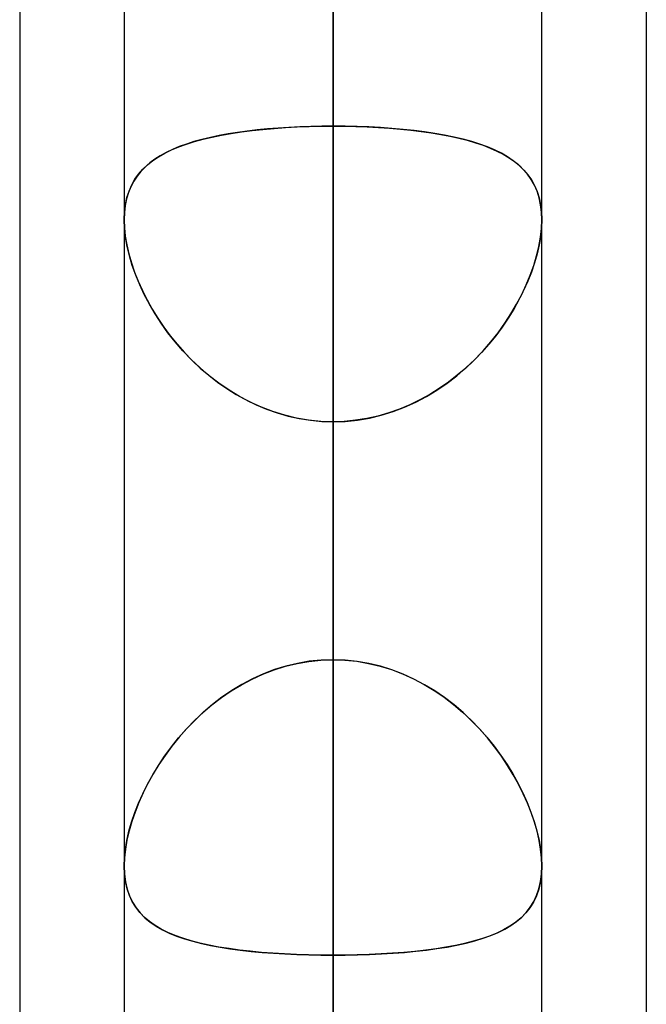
# Model space of a CAD drawing. Header units: millimetres. Extents: x -81 to 97, y -215 to 215.
# Tile 22 of 74: x 41.71 to 44, y -80.02 to -76.43. Entities that reach past the tile are written whole.
import ezdxf

# ---------------------------------------------------------------- set-up
doc = ezdxf.new("R2010")
doc.units = ezdxf.units.MM
doc.layers.add('MAIN-1', color=7, linetype='Continuous')
doc.layers.add('MAIN-2', color=7, linetype='Continuous')

msp = doc.modelspace()

# ---------------------------------------------------------------- linework, layer by layer
at = {"layer": 'MAIN-1'}
for p, q in [((42.0937, 0), (42.0937, -104.6521)), ((43.6188, -104.7621), (43.6188, 0)), ((42.8563, -105.1835), (42.8563, 0)), ((44, -54.9413), (44, -105.4075)), ((41.7125, -55.3107), (41.7125, -104.767)), ((42.0937, -77.156), (42.0937, -77.1557)), ((42.0937, -77.1561), (42.0937, -77.156)), ((42.0937, -77.1563), (42.0937, -77.1561)), ((42.0937, -77.1565), (42.0937, -77.1563)), ((42.0937, -77.1567), (42.0937, -77.1565)), ((42.0937, -77.1569), (42.0937, -77.1567)), ((43.6187, -77.1554), (43.6188, -77.1556)), ((43.6188, -77.1556), (43.6188, -77.1559)), ((43.6188, -77.1559), (43.6188, -77.1561)), ((43.6188, -77.1561), (43.6188, -77.1564)), ((43.6188, -77.1564), (43.6188, -77.1566)), ((43.6188, -77.1566), (43.6188, -77.1569))]:
    msp.add_line(p, q, dxfattribs=at)
at = {"layer": 'MAIN-2'}
for p, q in [((42.8563, 0), (42.8563, -104.0108)), ((42.8563, 0), (42.8563, -105.1835)), ((42.8563, 0), (42.8563, -95.5956)), ((42.8563, 0), (42.8563, -96.6745)), ((42.8563, 0), (42.8563, -87.1797)), ((42.8563, 0), (42.8563, -88.2587)), ((42.8563, 0), (42.8563, -78.7627)), ((42.8563, 0), (42.8563, -79.8419)), ((42.8563, -104.0108), (42.8563, 0)), ((42.8563, -96.6745), (42.8563, 0)), ((42.8563, -95.5956), (42.8563, 0)), ((42.8563, -88.2587), (42.8563, 0)), ((42.8563, -87.1797), (42.8563, 0)), ((42.8563, -79.8419), (42.8563, 0)), ((42.8563, -78.7627), (42.8563, 0)), ((42.8563, -80.3675), (42.8563, -59.8285)), ((42.8563, -61.0513), (42.8563, -81.8925)), ((42.8563, -92.2625), (42.8563, -68.3942)), ((42.8563, -69.4738), (42.8563, -93.7875)), ((42.8563, -69.4738), (42.8563, -76.8144)), ((42.8563, -76.8144), (42.8563, -69.4738)), ((42.8563, -78.7627), (42.8563, -71.4237)), ((42.8563, -71.4237), (42.8563, -78.7627)), ((42.8563, -73.0938), (42.8563, -80.4281)), ((42.8563, -80.4281), (42.8563, -73.0938)), ((42.8563, -83.6631), (42.8563, -76.3288)), ((42.8563, -76.3288), (42.8563, -83.6631)), ((42.4851, -76.8408), (42.5223, -76.8352)), ((42.5434, -76.8324), (42.508, -76.8372)), ((42.5223, -76.8352), (42.5608, -76.8303)), ((42.58, -76.8282), (42.5434, -76.8324)), ((42.5608, -76.8303), (42.6007, -76.8261)), ((42.6176, -76.8245), (42.58, -76.8282)), ((42.6007, -76.8261), (42.6416, -76.8225)), ((42.6561, -76.8214), (42.6176, -76.8245)), ((42.6416, -76.8225), (42.6832, -76.8196)), ((42.6952, -76.8189), (42.6561, -76.8214)), ((42.6832, -76.8196), (42.7256, -76.8173)), ((42.7349, -76.8169), (42.6952, -76.8189)), ((42.7256, -76.8173), (42.7687, -76.8157)), ((42.775, -76.8155), (42.7349, -76.8169)), ((42.7687, -76.8157), (42.8122, -76.8147)), ((42.8155, -76.8147), (42.775, -76.8155)), ((42.8122, -76.8147), (42.8563, -76.8144)), ((42.8563, -76.8144), (42.8155, -76.8147)), ((42.9003, -76.8147), (42.8563, -76.8144)), ((42.8563, -76.8144), (42.8983, -76.8147)), ((42.8563, -104.1575), (42.8563, -76.8144)), ((42.8983, -76.8147), (42.9401, -76.8156)), ((42.944, -76.8157), (42.9003, -76.8147)), ((42.9401, -76.8156), (42.9814, -76.8171)), ((42.987, -76.8173), (42.944, -76.8157)), ((42.9814, -76.8171), (43.0222, -76.8192)), ((43.0295, -76.8196), (42.987, -76.8173)), ((43.0222, -76.8192), (43.0625, -76.8218)), ((43.0712, -76.8225), (43.0295, -76.8196)), ((43.0625, -76.8218), (43.1021, -76.8251)), ((43.1122, -76.8261), (43.0712, -76.8225)), ((43.1021, -76.8251), (43.1407, -76.8291)), ((43.152, -76.8304), (43.1122, -76.8261)), ((43.1407, -76.8291), (43.1781, -76.8336)), ((43.1906, -76.8353), (43.152, -76.8304)), ((43.1781, -76.8336), (43.2144, -76.8387)), ((43.2279, -76.8409), (43.1906, -76.8353)), ((42.3209, -76.8798), (42.3506, -76.8704)), ((42.3488, -76.8709), (42.3212, -76.8797)), ((42.378, -76.8629), (42.3488, -76.8709)), ((42.3506, -76.8704), (42.3819, -76.8619)), ((42.4086, -76.8555), (42.378, -76.8629)), ((42.3819, -76.8619), (42.4148, -76.8541)), ((42.4405, -76.8488), (42.4086, -76.8555)), ((42.4148, -76.8541), (42.4492, -76.8471)), ((42.4736, -76.8427), (42.4405, -76.8488)), ((42.4492, -76.8471), (42.4851, -76.8408)), ((42.508, -76.8372), (42.4736, -76.8427)), ((43.2144, -76.8387), (43.2494, -76.8445)), ((43.2637, -76.8472), (43.2279, -76.8409)), ((43.2494, -76.8445), (43.2832, -76.851)), ((43.2982, -76.8542), (43.2637, -76.8472)), ((43.2832, -76.851), (43.3156, -76.8582)), ((43.3311, -76.862), (43.2982, -76.8542)), ((43.3156, -76.8582), (43.3466, -76.8661)), ((43.3625, -76.8706), (43.3311, -76.862)), ((43.3466, -76.8661), (43.3761, -76.8747)), ((43.3922, -76.88), (43.3625, -76.8706)), ((42.2421, -76.9132), (42.2666, -76.9011)), ((42.2703, -76.8995), (42.2472, -76.9105)), ((42.2666, -76.9011), (42.2929, -76.89)), ((42.295, -76.8892), (42.2703, -76.8995)), ((42.2929, -76.89), (42.3209, -76.8798)), ((42.3212, -76.8797), (42.295, -76.8892)), ((43.3761, -76.8747), (43.4039, -76.8841)), ((43.4202, -76.8902), (43.3922, -76.88)), ((43.4039, -76.8841), (43.4301, -76.8943)), ((43.4464, -76.9014), (43.4202, -76.8902)), ((43.4301, -76.8943), (43.4548, -76.9053)), ((43.4709, -76.9135), (43.4464, -76.9014)), ((43.4548, -76.9053), (43.4777, -76.9172)), ((42.1795, -76.9554), (42.1985, -76.9403)), ((42.2056, -76.9352), (42.1872, -76.9489)), ((42.1985, -76.9403), (42.2194, -76.9262)), ((42.2256, -76.9224), (42.2056, -76.9352)), ((42.2194, -76.9262), (42.2421, -76.9132)), ((42.2472, -76.9105), (42.2256, -76.9224)), ((43.4936, -76.9265), (43.4709, -76.9135)), ((43.4777, -76.9172), (43.499, -76.93)), ((43.5145, -76.9406), (43.4936, -76.9265)), ((43.499, -76.93), (43.5186, -76.9437)), ((43.5335, -76.9558), (43.5145, -76.9406)), ((43.5186, -76.9437), (43.5367, -76.9586)), ((42.1548, -76.9797), (42.141, -76.997)), ((42.1468, -76.9893), (42.1623, -76.9717)), ((42.1703, -76.9637), (42.1548, -76.9797)), ((42.1623, -76.9717), (42.1795, -76.9554)), ((42.1872, -76.9489), (42.1703, -76.9637)), ((43.5507, -76.9722), (43.5335, -76.9558)), ((43.5367, -76.9586), (43.5531, -76.9747)), ((43.5661, -76.9899), (43.5507, -76.9722)), ((43.5531, -76.9747), (43.5679, -76.9921)), ((42.1288, -77.0156), (42.1183, -77.0356)), ((42.1214, -77.029), (42.1332, -77.0084)), ((42.141, -76.997), (42.1288, -77.0156)), ((42.1332, -77.0084), (42.1468, -76.9893)), ((43.5797, -77.009), (43.5661, -76.9899)), ((43.5679, -76.9921), (43.5809, -77.0109)), ((43.5914, -77.0297), (43.5797, -77.009)), ((43.5809, -77.0109), (43.5922, -77.0312)), ((42.1039, -77.0751), (42.1117, -77.0512)), ((42.1183, -77.0356), (42.1095, -77.057)), ((42.1117, -77.0512), (42.1214, -77.029)), ((43.6011, -77.052), (43.5914, -77.0297)), ((43.5922, -77.0312), (43.6015, -77.053)), ((43.6088, -77.0759), (43.6011, -77.052)), ((42.1026, -77.08), (42.0977, -77.1043)), ((42.0983, -77.1006), (42.1039, -77.0751)), ((42.1095, -77.057), (42.1026, -77.08)), ((43.6015, -77.053), (43.609, -77.0765)), ((43.6143, -77.1015), (43.6088, -77.0759)), ((43.609, -77.0765), (43.6143, -77.1014)), ((42.0977, -77.1043), (42.0947, -77.13)), ((42.0949, -77.1275), (42.0983, -77.1006)), ((43.6143, -77.1014), (43.6176, -77.1277)), ((43.6177, -77.1285), (43.6143, -77.1015)), ((42.0937, -77.1557), (42.0949, -77.1275)), ((42.0947, -77.13), (42.0937, -77.1569)), ((42.0949, -77.1876), (42.0937, -77.1569)), ((42.0937, -77.1569), (42.0948, -77.186)), ((43.6176, -77.1277), (43.6187, -77.1554)), ((43.6176, -77.1876), (43.6188, -77.1569)), ((43.6188, -77.1569), (43.6177, -77.1285)), ((43.6188, -77.1569), (43.6177, -77.186)), ((42.0948, -77.186), (42.098, -77.2164)), ((42.0985, -77.2198), (42.0949, -77.1876)), ((43.614, -77.2198), (43.6176, -77.1876)), ((43.6177, -77.186), (43.6145, -77.2164)), ((42.098, -77.2164), (42.1034, -77.2482)), ((42.1045, -77.2534), (42.0985, -77.2198)), ((43.608, -77.2534), (43.614, -77.2198)), ((43.6145, -77.2164), (43.6091, -77.2482)), ((42.1034, -77.2482), (42.1109, -77.2807)), ((42.1128, -77.2879), (42.1045, -77.2534)), ((43.5997, -77.2879), (43.608, -77.2534)), ((43.6091, -77.2482), (43.6016, -77.2807)), ((42.1109, -77.2807), (42.1203, -77.3138)), ((42.1233, -77.3229), (42.1128, -77.2879)), ((43.5892, -77.3229), (43.5997, -77.2879)), ((43.6016, -77.2807), (43.5922, -77.3138)), ((42.1203, -77.3138), (42.1318, -77.3473)), ((42.1359, -77.3582), (42.1233, -77.3229)), ((43.5766, -77.3582), (43.5892, -77.3229)), ((43.5922, -77.3138), (43.5807, -77.3473)), ((42.1318, -77.3473), (42.1451, -77.381)), ((42.1506, -77.3937), (42.1359, -77.3582)), ((43.5619, -77.3937), (43.5766, -77.3582)), ((43.5807, -77.3473), (43.5674, -77.381)), ((42.1451, -77.381), (42.1603, -77.4148)), ((42.1673, -77.4291), (42.1506, -77.3937)), ((43.5452, -77.4291), (43.5619, -77.3937)), ((43.5674, -77.381), (43.5522, -77.4148)), ((42.1603, -77.4148), (42.1773, -77.4486)), ((42.186, -77.4644), (42.1673, -77.4291)), ((43.5265, -77.4644), (43.5452, -77.4291)), ((43.5522, -77.4148), (43.5352, -77.4486)), ((42.1773, -77.4486), (42.1961, -77.4821)), ((42.2065, -77.4995), (42.186, -77.4644)), ((42.1961, -77.4821), (42.2165, -77.5152)), ((43.5164, -77.4821), (43.496, -77.5152)), ((43.506, -77.4995), (43.5265, -77.4644)), ((43.5352, -77.4486), (43.5164, -77.4821)), ((42.2291, -77.5343), (42.2065, -77.4995)), ((42.2165, -77.5152), (42.2385, -77.5478)), ((43.496, -77.5152), (43.474, -77.5478)), ((43.4834, -77.5343), (43.506, -77.4995)), ((42.2537, -77.5686), (42.2291, -77.5343)), ((42.2385, -77.5478), (42.2621, -77.5797)), ((43.474, -77.5478), (43.4504, -77.5797)), ((43.4588, -77.5686), (43.4834, -77.5343)), ((42.2801, -77.6022), (42.2537, -77.5686)), ((42.2621, -77.5797), (42.2873, -77.6108)), ((43.4504, -77.5797), (43.4252, -77.6108)), ((43.4324, -77.6022), (43.4588, -77.5686)), ((42.3085, -77.6349), (42.2801, -77.6022)), ((42.2873, -77.6108), (42.3139, -77.6409)), ((43.4252, -77.6108), (43.3986, -77.6409)), ((43.404, -77.6349), (43.4324, -77.6022)), ((42.3387, -77.6666), (42.3085, -77.6349)), ((42.3139, -77.6409), (42.342, -77.6699)), ((43.3986, -77.6409), (43.3705, -77.6699)), ((43.3738, -77.6666), (43.404, -77.6349)), ((42.3708, -77.6971), (42.3387, -77.6666)), ((42.342, -77.6699), (42.3715, -77.6977)), ((42.4046, -77.726), (42.3708, -77.6971)), ((42.3715, -77.6977), (42.4024, -77.7242)), ((43.3079, -77.726), (43.3417, -77.6971)), ((43.341, -77.6977), (43.3101, -77.7242)), ((43.3705, -77.6699), (43.341, -77.6977)), ((43.3417, -77.6971), (43.3738, -77.6666)), ((42.4024, -77.7242), (42.4346, -77.7492)), ((42.4399, -77.7531), (42.4046, -77.726)), ((43.2726, -77.7531), (43.3079, -77.726)), ((43.3101, -77.7242), (43.2779, -77.7492)), ((42.4346, -77.7492), (42.4681, -77.7726)), ((42.4767, -77.7783), (42.4399, -77.7531)), ((43.2358, -77.7783), (43.2726, -77.7531)), ((43.2779, -77.7492), (43.2444, -77.7726)), ((42.4681, -77.7726), (42.5028, -77.7944)), ((42.5149, -77.8014), (42.4767, -77.7783)), ((42.5028, -77.7944), (42.5387, -77.8143)), ((42.5544, -77.8223), (42.5149, -77.8014)), ((43.1581, -77.8223), (43.1976, -77.8014)), ((43.2097, -77.7944), (43.1738, -77.8143)), ((43.1976, -77.8014), (43.2358, -77.7783)), ((43.2444, -77.7726), (43.2097, -77.7944)), ((42.5387, -77.8143), (42.5758, -77.8323)), ((42.5952, -77.8408), (42.5544, -77.8223)), ((42.5758, -77.8323), (42.6138, -77.8482)), ((42.6372, -77.8567), (42.5952, -77.8408)), ((43.0753, -77.8567), (43.1173, -77.8408)), ((43.1367, -77.8323), (43.0987, -77.8482)), ((43.1173, -77.8408), (43.1581, -77.8223)), ((43.1738, -77.8143), (43.1367, -77.8323)), ((42.6138, -77.8482), (42.6527, -77.8618)), ((42.6799, -77.8699), (42.6372, -77.8567)), ((42.6527, -77.8618), (42.6924, -77.8732)), ((42.7232, -77.8802), (42.6799, -77.8699)), ((42.6924, -77.8732), (42.7329, -77.8821)), ((43.0201, -77.8732), (42.9796, -77.8821)), ((42.9893, -77.8802), (43.0326, -77.8699)), ((43.0598, -77.8618), (43.0201, -77.8732)), ((43.0326, -77.8699), (43.0753, -77.8567)), ((43.0987, -77.8482), (43.0598, -77.8618)), ((42.7671, -77.8877), (42.7232, -77.8802)), ((42.7329, -77.8821), (42.7737, -77.8886)), ((42.8115, -77.8923), (42.7671, -77.8877)), ((42.7737, -77.8886), (42.8149, -77.8925)), ((42.8563, -77.8938), (42.8115, -77.8923)), ((42.8149, -77.8925), (42.8563, -77.8938)), ((42.8563, -77.8938), (42.901, -77.8923)), ((42.8976, -77.8925), (42.8563, -77.8938)), ((42.8563, -77.8938), (42.8563, -105.6825)), ((42.8563, -77.8938), (42.8563, -85.2327)), ((42.8563, -85.2327), (42.8563, -77.8938)), ((42.9388, -77.8886), (42.8976, -77.8925)), ((42.901, -77.8923), (42.9454, -77.8877)), ((42.9796, -77.8821), (42.9388, -77.8886)), ((42.9454, -77.8877), (42.9893, -77.8802)), ((42.6831, -78.7865), (42.7255, -78.7762)), ((42.7267, -78.776), (42.6845, -78.7861)), ((42.7255, -78.7762), (42.7686, -78.7688)), ((42.7695, -78.7686), (42.7267, -78.776)), ((42.7686, -78.7688), (42.8122, -78.7642)), ((42.8127, -78.7642), (42.7695, -78.7686)), ((42.8122, -78.7642), (42.8563, -78.7627)), ((42.8563, -78.7627), (42.8127, -78.7642)), ((42.8563, -78.7627), (42.8998, -78.7642)), ((42.9003, -78.7642), (42.8563, -78.7627)), ((42.8998, -78.7642), (42.943, -78.7686)), ((42.9439, -78.7688), (42.9003, -78.7642)), ((42.943, -78.7686), (42.9858, -78.776)), ((42.987, -78.7762), (42.9439, -78.7688)), ((42.9858, -78.776), (43.028, -78.7861)), ((43.0294, -78.7865), (42.987, -78.7762)), ((42.602, -78.8146), (42.5623, -78.8326)), ((42.6005, -78.8153), (42.6414, -78.7995)), ((42.6429, -78.799), (42.602, -78.8146)), ((42.6414, -78.7995), (42.6831, -78.7865)), ((42.6845, -78.7861), (42.6429, -78.799)), ((43.028, -78.7861), (43.0696, -78.799)), ((43.0711, -78.7995), (43.0294, -78.7865)), ((43.0696, -78.799), (43.1105, -78.8146)), ((43.112, -78.8153), (43.0711, -78.7995)), ((43.1105, -78.8146), (43.1502, -78.8326)), ((42.522, -78.854), (42.5606, -78.8335)), ((42.5623, -78.8326), (42.5238, -78.853)), ((42.5606, -78.8335), (42.6005, -78.8153)), ((43.1519, -78.8335), (43.112, -78.8153)), ((43.1502, -78.8326), (43.1887, -78.853)), ((43.1905, -78.854), (43.1519, -78.8335)), ((42.4489, -78.9013), (42.4847, -78.8767)), ((42.4866, -78.8755), (42.4507, -78.8999)), ((42.4847, -78.8767), (42.522, -78.854)), ((42.5238, -78.853), (42.4866, -78.8755)), ((43.1887, -78.853), (43.2259, -78.8755)), ((43.2278, -78.8767), (43.1905, -78.854)), ((43.2259, -78.8755), (43.2618, -78.8999)), ((43.2636, -78.9013), (43.2278, -78.8767)), ((42.4145, -78.9277), (42.4489, -78.9013)), ((42.4507, -78.8999), (42.4162, -78.9263)), ((43.2618, -78.8999), (43.2963, -78.9263)), ((43.298, -78.9277), (43.2636, -78.9013)), ((42.3501, -78.9854), (42.3815, -78.9558)), ((42.3832, -78.9543), (42.3518, -78.9838)), ((42.3815, -78.9558), (42.4145, -78.9277)), ((42.4162, -78.9263), (42.3832, -78.9543)), ((43.2963, -78.9263), (43.3293, -78.9543)), ((43.331, -78.9558), (43.298, -78.9277)), ((43.3293, -78.9543), (43.3607, -78.9838)), ((43.3624, -78.9854), (43.331, -78.9558)), ((42.3204, -79.0163), (42.3501, -78.9854)), ((42.3518, -78.9838), (42.3221, -79.0145)), ((43.3607, -78.9838), (43.3904, -79.0145)), ((43.3921, -79.0163), (43.3624, -78.9854)), ((42.2924, -79.0483), (42.3204, -79.0163)), ((42.3221, -79.0145), (42.2941, -79.0462)), ((43.3904, -79.0145), (43.4184, -79.0462)), ((43.4201, -79.0483), (43.3921, -79.0163)), ((42.2661, -79.0811), (42.2924, -79.0483)), ((42.2941, -79.0462), (42.2679, -79.0788)), ((43.4184, -79.0462), (43.4446, -79.0788)), ((43.4464, -79.0811), (43.4201, -79.0483)), ((42.2416, -79.1146), (42.2661, -79.0811)), ((42.2679, -79.0788), (42.2434, -79.1121)), ((43.4446, -79.0788), (43.4691, -79.1121)), ((43.4709, -79.1146), (43.4464, -79.0811)), ((42.2189, -79.1486), (42.2416, -79.1146)), ((42.2434, -79.1121), (42.2206, -79.1459)), ((43.4691, -79.1121), (43.4919, -79.1459)), ((43.4936, -79.1486), (43.4709, -79.1146)), ((42.198, -79.1829), (42.2189, -79.1486)), ((42.2206, -79.1459), (42.1997, -79.18)), ((43.4919, -79.1459), (43.5128, -79.18)), ((43.5145, -79.1829), (43.4936, -79.1486)), ((42.179, -79.2174), (42.198, -79.1829)), ((42.1997, -79.18), (42.1806, -79.2144)), ((43.5128, -79.18), (43.5319, -79.2144)), ((43.5335, -79.2174), (43.5145, -79.1829)), ((42.1618, -79.252), (42.179, -79.2174)), ((42.1806, -79.2144), (42.1631, -79.2491)), ((43.5319, -79.2144), (43.5494, -79.2491)), ((43.5507, -79.252), (43.5335, -79.2174)), ((42.1464, -79.2866), (42.1618, -79.252)), ((42.1631, -79.2491), (42.1474, -79.2841)), ((43.5494, -79.2491), (43.5651, -79.2841)), ((43.5661, -79.2866), (43.5507, -79.252)), ((42.1328, -79.3212), (42.1464, -79.2866)), ((42.1474, -79.2841), (42.1336, -79.3189)), ((43.5651, -79.2841), (43.5789, -79.3189)), ((43.5797, -79.3212), (43.5661, -79.2866)), ((42.1217, -79.3536), (42.1117, -79.388)), ((42.1211, -79.3555), (42.1328, -79.3212)), ((42.1336, -79.3189), (42.1217, -79.3536)), ((43.5789, -79.3189), (43.5908, -79.3536)), ((43.5914, -79.3555), (43.5797, -79.3212)), ((43.5908, -79.3536), (43.6008, -79.388)), ((42.1037, -79.4228), (42.1114, -79.3894)), ((42.1117, -79.388), (42.1039, -79.4217)), ((42.1114, -79.3894), (42.1211, -79.3555)), ((43.6011, -79.3894), (43.5914, -79.3555)), ((43.6008, -79.388), (43.6086, -79.4217)), ((43.6088, -79.4228), (43.6011, -79.3894)), ((42.0982, -79.4552), (42.1037, -79.4228)), ((42.1039, -79.4217), (42.0983, -79.4544)), ((43.6086, -79.4217), (43.6142, -79.4544)), ((43.6143, -79.4552), (43.6088, -79.4228)), ((42.0983, -79.4544), (42.0948, -79.4859)), ((42.0948, -79.4863), (42.0982, -79.4552)), ((43.6142, -79.4544), (43.6176, -79.4859)), ((43.6177, -79.4863), (43.6143, -79.4552)), ((42.0948, -79.4859), (42.0937, -79.516)), ((42.0937, -79.516), (42.0948, -79.4863)), ((43.6176, -79.4859), (43.6188, -79.516)), ((43.6188, -79.516), (43.6177, -79.4863)), ((42.0937, -79.516), (42.095, -79.5457)), ((42.0949, -79.5453), (42.0937, -79.516)), ((43.6188, -79.516), (43.6175, -79.5457)), ((43.6176, -79.5453), (43.6188, -79.516)), ((42.0985, -79.5731), (42.0949, -79.5453)), ((42.095, -79.5457), (42.0987, -79.574)), ((43.6175, -79.5457), (43.6138, -79.574)), ((43.614, -79.5731), (43.6176, -79.5453)), ((42.1045, -79.5993), (42.0985, -79.5731)), ((42.0987, -79.574), (42.1048, -79.6005)), ((42.1128, -79.6236), (42.1045, -79.5993)), ((42.1048, -79.6005), (42.1134, -79.6251)), ((43.6077, -79.6005), (43.5991, -79.6251)), ((43.5997, -79.6236), (43.608, -79.5993)), ((43.6138, -79.574), (43.6077, -79.6005)), ((43.608, -79.5993), (43.614, -79.5731)), ((42.1233, -79.646), (42.1128, -79.6236)), ((42.1134, -79.6251), (42.1242, -79.6478)), ((43.5991, -79.6251), (43.5883, -79.6478)), ((43.5892, -79.646), (43.5997, -79.6236)), ((42.1359, -79.6667), (42.1233, -79.646)), ((42.1242, -79.6478), (42.1373, -79.6686)), ((42.1507, -79.6856), (42.1359, -79.6667)), ((42.1373, -79.6686), (42.1525, -79.6877)), ((43.5752, -79.6686), (43.56, -79.6877)), ((43.5618, -79.6856), (43.5766, -79.6667)), ((43.5883, -79.6478), (43.5752, -79.6686)), ((43.5766, -79.6667), (43.5892, -79.646)), ((42.1674, -79.703), (42.1507, -79.6856)), ((42.1525, -79.6877), (42.1698, -79.7053)), ((42.186, -79.7188), (42.1674, -79.703)), ((42.1698, -79.7053), (42.1892, -79.7213)), ((43.5427, -79.7053), (43.5233, -79.7213)), ((43.5265, -79.7188), (43.5451, -79.703)), ((43.56, -79.6877), (43.5427, -79.7053)), ((43.5451, -79.703), (43.5618, -79.6856)), ((42.2066, -79.7334), (42.186, -79.7188)), ((42.1892, -79.7213), (42.2105, -79.7359)), ((42.2291, -79.7467), (42.2066, -79.7334)), ((42.2105, -79.7359), (42.2336, -79.7491)), ((42.2537, -79.7589), (42.2291, -79.7467)), ((42.2336, -79.7491), (42.2586, -79.7612)), ((43.4789, -79.7491), (43.4539, -79.7612)), ((43.4588, -79.7589), (43.4834, -79.7467)), ((43.502, -79.7359), (43.4789, -79.7491)), ((43.4834, -79.7467), (43.5059, -79.7334)), ((43.5233, -79.7213), (43.502, -79.7359)), ((43.5059, -79.7334), (43.5265, -79.7188)), ((42.2801, -79.7701), (42.2537, -79.7589)), ((42.2586, -79.7612), (42.2854, -79.7721)), ((42.3084, -79.7802), (42.2801, -79.7701)), ((42.2854, -79.7721), (42.3139, -79.782)), ((42.3387, -79.7894), (42.3084, -79.7802)), ((42.3139, -79.782), (42.344, -79.7909)), ((43.3986, -79.782), (43.3685, -79.7909)), ((43.3738, -79.7894), (43.4041, -79.7802)), ((43.4271, -79.7721), (43.3986, -79.782)), ((43.4041, -79.7802), (43.4324, -79.7701)), ((43.4539, -79.7612), (43.4271, -79.7721)), ((43.4324, -79.7701), (43.4588, -79.7589)), ((42.3707, -79.7978), (42.3387, -79.7894)), ((42.344, -79.7909), (42.3757, -79.799)), ((42.4045, -79.8053), (42.3707, -79.7978)), ((42.3757, -79.799), (42.4091, -79.8062)), ((42.4398, -79.812), (42.4045, -79.8053)), ((42.4091, -79.8062), (42.4439, -79.8127)), ((42.4766, -79.8179), (42.4398, -79.812)), ((42.4439, -79.8127), (42.4802, -79.8184)), ((42.5148, -79.8231), (42.4766, -79.8179)), ((42.4802, -79.8184), (42.5179, -79.8235)), ((43.2323, -79.8184), (43.1946, -79.8235)), ((43.1977, -79.8231), (43.2359, -79.8179)), ((43.2686, -79.8127), (43.2323, -79.8184)), ((43.2359, -79.8179), (43.2727, -79.812)), ((43.3034, -79.8062), (43.2686, -79.8127)), ((43.2727, -79.812), (43.308, -79.8053)), ((43.3368, -79.799), (43.3034, -79.8062)), ((43.308, -79.8053), (43.3418, -79.7978)), ((43.3685, -79.7909), (43.3368, -79.799)), ((43.3418, -79.7978), (43.3738, -79.7894)), ((42.5543, -79.8276), (42.5148, -79.8231)), ((42.5179, -79.8235), (42.557, -79.8278)), ((42.5952, -79.8314), (42.5543, -79.8276)), ((42.557, -79.8278), (42.5973, -79.8316)), ((42.6371, -79.8347), (42.5952, -79.8314)), ((42.5973, -79.8316), (42.6386, -79.8348)), ((42.6798, -79.8373), (42.6371, -79.8347)), ((42.6386, -79.8348), (42.6809, -79.8373)), ((42.7232, -79.8393), (42.6798, -79.8373)), ((42.6809, -79.8373), (42.7241, -79.8393)), ((42.7671, -79.8407), (42.7232, -79.8393)), ((42.7241, -79.8393), (42.7678, -79.8408)), ((42.8115, -79.8416), (42.7671, -79.8407)), ((42.7678, -79.8408), (42.8119, -79.8416)), ((42.8563, -79.8419), (42.8115, -79.8416)), ((42.8119, -79.8416), (42.8563, -79.8419)), ((42.9006, -79.8416), (42.8563, -79.8419)), ((42.8563, -79.8419), (42.901, -79.8416)), ((42.8563, -87.1797), (42.8563, -79.8419)), ((42.8563, -79.8419), (42.8563, -87.1797)), ((42.9447, -79.8408), (42.9006, -79.8416)), ((42.901, -79.8416), (42.9454, -79.8407)), ((42.9884, -79.8393), (42.9447, -79.8408)), ((42.9454, -79.8407), (42.9893, -79.8393)), ((43.0316, -79.8373), (42.9884, -79.8393)), ((42.9893, -79.8393), (43.0327, -79.8373)), ((43.0739, -79.8348), (43.0316, -79.8373)), ((43.0327, -79.8373), (43.0754, -79.8347)), ((43.1152, -79.8316), (43.0739, -79.8348)), ((43.0754, -79.8347), (43.1173, -79.8314)), ((43.1555, -79.8278), (43.1152, -79.8316)), ((43.1173, -79.8314), (43.1582, -79.8276)), ((43.1946, -79.8235), (43.1555, -79.8278)), ((43.1582, -79.8276), (43.1977, -79.8231))]:
    msp.add_line(p, q, dxfattribs=at)

doc.saveas('drawing.dxf')
